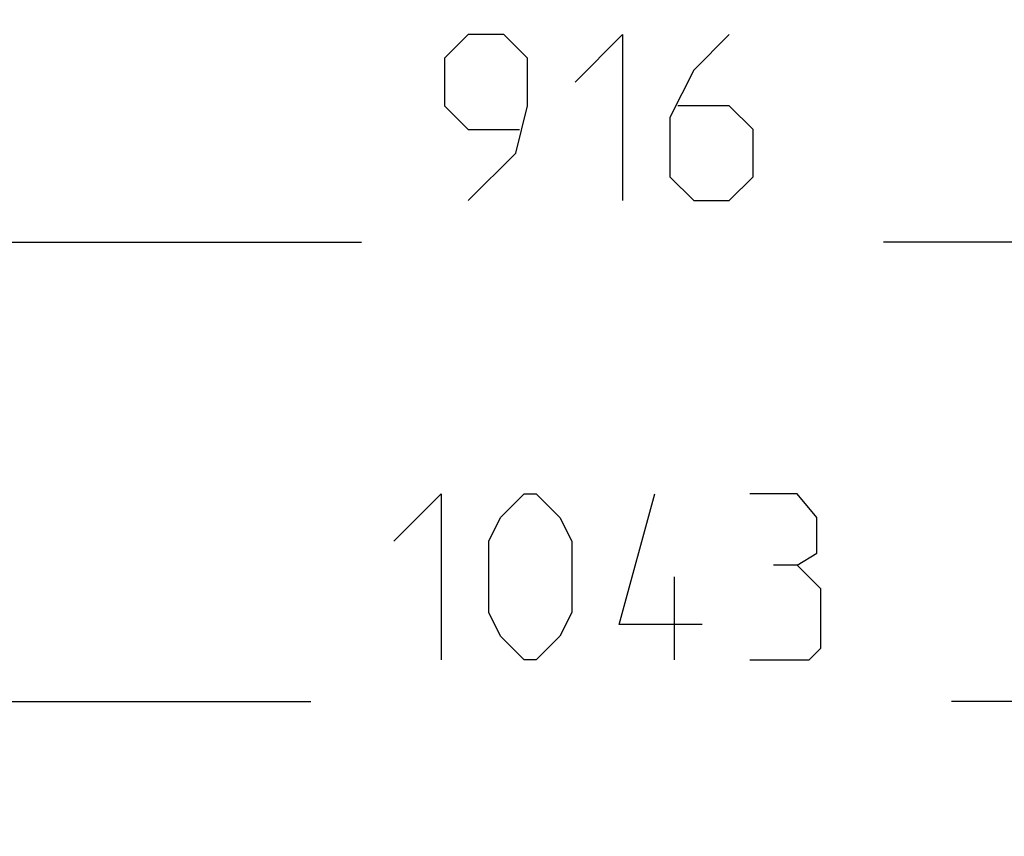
# Model space of a CAD drawing. Header units: millimetres. Extents: x 0 to 420, y 0 to 297.
# Tile 10 of 256: x 115 to 130, y 40 to 52. Entities that reach past the tile are written whole.
import ezdxf

# ---------------------------------------------------------------- set-up
doc = ezdxf.new("R2010")
doc.units = ezdxf.units.MM
doc.header["$LTSCALE"] = 23.1
doc.layers.get('0').update_dxf_attribs({"linetype": 'CONTINUOUS'})
doc.layers.add('DIM_PILOTEES', color=7, linetype='CONTINUOUS')
doc.styles.add('TEXTSTYLE_3', font='txt', dxfattribs={"width": 1.071429})
doc.styles.add('TEXTSTYLE_9', font='txt', dxfattribs={"width": 0.952381})
doc.dimstyles.new('DIMSTYLE_2', dxfattribs={"dimtxt": 2.5, "dimasz": 0.1875, "dimexe": 0.125, "dimexo": 0.0625, "dimgap": 1.25, "dimtad": 0, "dimtih": 1, "dimtoh": 1, "dimdsep": 46, "dimtxsty": 'TEXTSTYLE_3', "dimblk": '_FILLED', "dimblk1": '_FILLED', "dimblk2": '_FILLED', "dimcen": 0.09, "dimazin": 2, "dimtfac": 1, "dimtofl": 0, "dimtmove": 0, "dimatfit": 3, "dimldrblk": '_FILLED', "dimfxl": 1, "dimtolj": 1, "dimarcsym": 0})
doc.dimstyles.new('DIMSTYLE_8', dxfattribs={"dimtxt": 2.5, "dimasz": 0.1875, "dimexe": 0.125, "dimexo": 0.0625, "dimgap": 1.25, "dimtad": 0, "dimtih": 1, "dimtoh": 1, "dimdsep": 46, "dimtxsty": 'TEXTSTYLE_9', "dimblk": '_FILLED', "dimblk1": '_FILLED', "dimblk2": '_FILLED', "dimcen": 0.09, "dimazin": 2, "dimtfac": 1, "dimtofl": 0, "dimtmove": 0, "dimatfit": 3, "dimldrblk": '_FILLED', "dimfxl": 1, "dimtolj": 1, "dimarcsym": 0})

# ---------------------------------------------------------------- blocks, each defined once
blk = doc.blocks.new('_FILLED')
at = {"color": 0, "linetype": 'BYBLOCK'}
blk.add_solid([(0, 0), (-1, 0.167), (-1, -0.167)], dxfattribs=at)
blk = doc.blocks.new('*D10')
at = {"layer": 'DIM_PILOTEES', "color": 2, "linetype": 'CONTINUOUS'}
for p, q in [((71.977, 76.601), (71.977, 41.945)), ((176.274, 76.587), (176.274, 41.945)), ((71.977, 42.07), (119.088, 42.07)), ((176.274, 42.07), (128.731, 42.07))]:
    blk.add_line(p, q, dxfattribs=at)
at = {"layer": 'DIM_PILOTEES', "color": 2, "linetype": 'CONTINUOUS', "xscale": 0.1875, "yscale": 0.1875, "zscale": 0.1875, "rotation": 180}
blk.add_blockref('_FILLED', (71.977, 42.07), dxfattribs=at)
at = {"layer": 'DIM_PILOTEES', "color": 2, "linetype": 'CONTINUOUS', "xscale": 0.1875, "yscale": 0.1875, "zscale": 0.1875}
blk.add_blockref('_FILLED', (176.274, 42.07), dxfattribs=at)
at = {"layer": 'DIM_PILOTEES', "color": 2, "linetype": 'CONTINUOUS', "insert": (123.91, 43.32), "char_height": 2.5, "width": 10.71429, "attachment_point": 2, "line_spacing_factor": 0.9, "style": 'TEXTSTYLE_9'}
blk.add_mtext('{\\ftxt;\\W0.0001;\\H0.0001;\\~}{\\ftxt;\\W2.8571428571;\\H2.5; }{\\ftxt;\\W0.0001;\\H0.0001;\\~}', dxfattribs=at)
blk = doc.blocks.new('*D12')
at = {"layer": 'DIM_PILOTEES', "color": 2, "linetype": 'CONTINUOUS'}
for p, q in [((78.325, 76.595), (78.325, 48.861)), ((169.925, 76.595), (169.925, 48.861)), ((78.325, 48.986), (119.852, 48.986)), ((169.925, 48.986), (127.709, 48.986))]:
    blk.add_line(p, q, dxfattribs=at)
at = {"layer": 'DIM_PILOTEES', "color": 2, "linetype": 'CONTINUOUS', "xscale": 0.1875, "yscale": 0.1875, "zscale": 0.1875, "rotation": 180}
blk.add_blockref('_FILLED', (78.325, 48.986), dxfattribs=at)
at = {"layer": 'DIM_PILOTEES', "color": 2, "linetype": 'CONTINUOUS', "xscale": 0.1875, "yscale": 0.1875, "zscale": 0.1875}
blk.add_blockref('_FILLED', (169.925, 48.986), dxfattribs=at)
at = {"layer": 'DIM_PILOTEES', "color": 2, "linetype": 'CONTINUOUS', "insert": (123.781, 50.236), "char_height": 2.5, "width": 8.03571, "attachment_point": 2, "line_spacing_factor": 0.9, "style": 'TEXTSTYLE_3'}
blk.add_mtext('{\\ftxt;\\W0.0001;\\H0.0001;\\~}{\\ftxt;\\W2.1428571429;\\H2.5; }{\\ftxt;\\W0.0001;\\H0.0001;\\~}', dxfattribs=at)

msp = doc.modelspace()

# ---------------------------------------------------------------- linework, layer by layer
at = {"layer": 'DIM_PILOTEES', "color": 2, "linetype": 'CONTINUOUS'}
for p, q in [((121.459, 52.111), (121.102, 51.754)), ((121.995, 52.111), (121.459, 52.111)), ((122.352, 51.754), (121.995, 52.111)), ((123.067, 51.397), (123.781, 52.111)), ((123.781, 52.111), (123.781, 49.611)), ((125.388, 52.111), (124.852, 51.575)), ((121.102, 51.754), (121.102, 51.04)), ((122.352, 51.04), (122.352, 51.754)), ((124.852, 51.575), (124.495, 50.861)), ((121.102, 51.04), (121.459, 50.682)), ((122.174, 50.325), (122.352, 51.04)), ((125.388, 51.04), (124.614, 51.04)), ((125.745, 50.682), (125.388, 51.04)), ((124.495, 50.861), (124.495, 49.968)), ((121.459, 50.682), (122.233, 50.682)), ((125.745, 49.968), (125.745, 50.682)), ((121.459, 49.611), (122.174, 50.325)), ((124.495, 49.968), (124.852, 49.611)), ((125.388, 49.611), (125.745, 49.968)), ((124.852, 49.611), (125.388, 49.611)), ((120.338, 44.481), (121.053, 45.195)), ((121.053, 45.195), (121.053, 42.695)), ((121.945, 44.838), (122.303, 45.195)), ((122.303, 45.195), (122.481, 45.195)), ((122.481, 45.195), (122.838, 44.838)), ((123.731, 43.231), (124.267, 45.195)), ((126.41, 45.195), (125.695, 45.195)), ((126.707, 44.838), (126.41, 45.195)), ((121.767, 44.481), (121.945, 44.838)), ((122.838, 44.838), (123.017, 44.481)), ((126.707, 44.302), (126.707, 44.838)), ((121.767, 43.41), (121.767, 44.481)), ((123.017, 44.481), (123.017, 43.41)), ((126.41, 44.124), (126.707, 44.302)), ((126.41, 44.124), (126.053, 44.124)), ((126.767, 43.767), (126.41, 44.124)), ((124.564, 42.695), (124.564, 43.945)), ((126.767, 42.874), (126.767, 43.767)), ((121.945, 43.052), (121.767, 43.41)), ((123.017, 43.41), (122.838, 43.052)), ((124.981, 43.231), (123.731, 43.231)), ((122.303, 42.695), (121.945, 43.052)), ((122.838, 43.052), (122.481, 42.695)), ((126.588, 42.695), (126.767, 42.874)), ((122.481, 42.695), (122.303, 42.695)), ((125.695, 42.695), (126.588, 42.695))]:
    msp.add_line(p, q, dxfattribs=at)

# ---------------------------------------------------------------- dimensions: what is measured, and where the dimension line sits
dim = msp.add_linear_dim(base=(176.274, 42.07), p1=(71.977, 76.664), p2=(176.274, 76.649), text='{\\ftxt;\\W0.0001;\\H0.0001;\\~}{\\ftxt;\\W2.8571428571;\\H2.5; }{\\ftxt;\\W0.0001;\\H0.0001;\\~}', dimstyle='DIMSTYLE_8', dxfattribs=at)
dim.commit()
dim.dimension.update_dxf_attribs({"geometry": '*D10', "text_midpoint": (120.338, 40.82), "dimtype": 160})
dim = msp.add_linear_dim(base=(78.325, 48.986), p1=(169.925, 76.657), p2=(78.325, 76.657), angle=180, text='{\\ftxt;\\W0.0001;\\H0.0001;\\~}{\\ftxt;\\W2.1428571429;\\H2.5; }{\\ftxt;\\W0.0001;\\H0.0001;\\~}', dimstyle='DIMSTYLE_2', dxfattribs=at)
dim.commit()
dim.dimension.update_dxf_attribs({"geometry": '*D12', "text_midpoint": (121.102, 47.736), "dimtype": 160})

doc.saveas('drawing.dxf')
